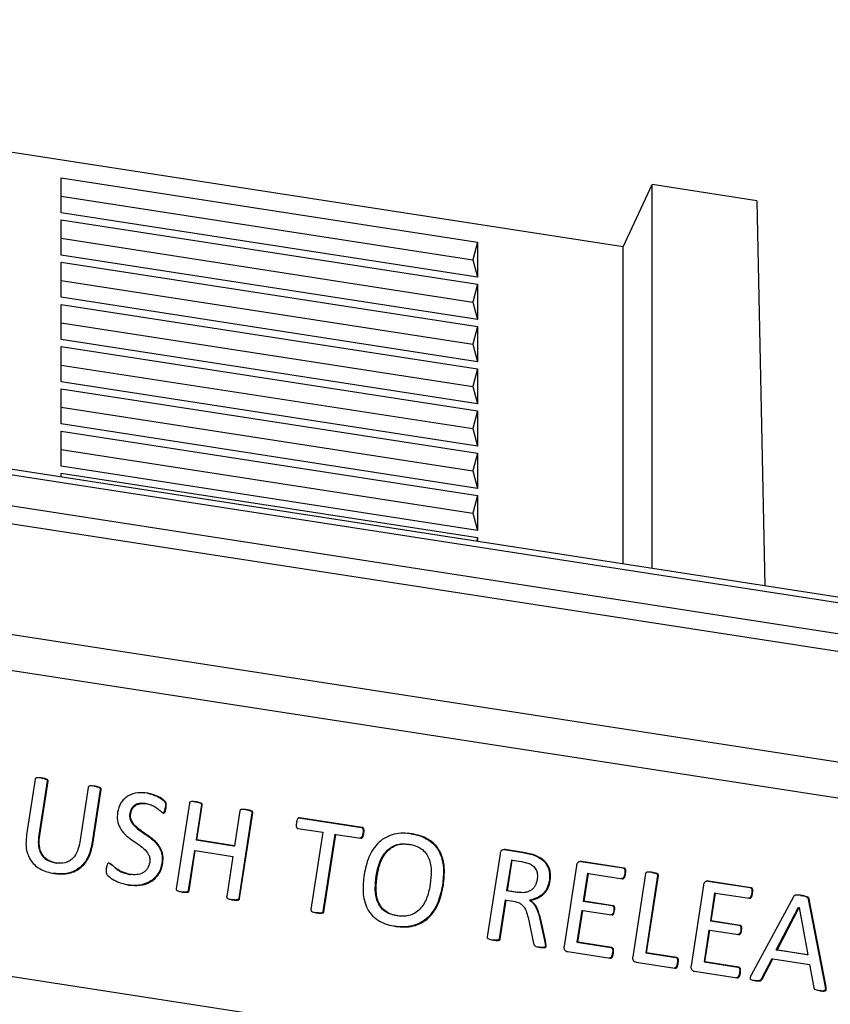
# Model space of a CAD drawing. Header units: millimetres. Extents: x 226 to 954, y 75 to 822.
# Tile 10 of 127: x 327 to 346, y 205 to 228. Entities that reach past the tile are written whole.
import ezdxf

# ---------------------------------------------------------------- set-up
doc = ezdxf.new("R2010")
doc.units = ezdxf.units.MM

msp = doc.modelspace()

# ---------------------------------------------------------------- linework, layer by layer
at = {"color": 179, "linetype": 'Continuous', "lineweight": 25}
for p, q in [((341.481, 222.532), (325.733, 224.968)), ((328.441, 224.14), (338.1, 222.646)), ((328.441, 223.324), (328.441, 224.14)), ((341.481, 222.532), (342.154, 223.981)), ((342.154, 215.07), (342.154, 223.981)), ((344.584, 223.605), (342.154, 223.981)), ((328.441, 223.713), (337.993, 222.235)), ((344.584, 223.605), (344.768, 214.665)), ((338.1, 221.83), (328.441, 223.324)), ((328.441, 223.161), (338.1, 221.666)), ((328.441, 222.344), (328.441, 223.161)), ((328.441, 222.733), (337.993, 221.255)), ((338.1, 222.646), (337.993, 222.235)), ((338.1, 222.646), (338.1, 221.83)), ((338.1, 220.85), (328.441, 222.344)), ((341.481, 215.174), (341.481, 222.532)), ((328.441, 222.181), (338.1, 220.687)), ((328.441, 221.364), (328.441, 222.181)), ((337.993, 222.235), (338.1, 221.83)), ((328.441, 221.753), (337.993, 220.275)), ((338.1, 221.666), (337.993, 221.255)), ((338.1, 221.666), (338.1, 220.85)), ((338.1, 219.87), (328.441, 221.364)), ((328.441, 221.201), (338.1, 219.707)), ((328.441, 220.384), (328.441, 221.201)), ((337.993, 221.255), (338.1, 220.85)), ((328.441, 220.773), (337.993, 219.296)), ((338.1, 220.687), (337.993, 220.275)), ((338.1, 220.687), (338.1, 219.87)), ((338.1, 218.89), (328.441, 220.384)), ((328.441, 220.221), (338.1, 218.727)), ((328.441, 219.404), (328.441, 220.221)), ((337.993, 220.275), (338.1, 219.87)), ((328.441, 219.793), (337.993, 218.316)), ((338.1, 219.707), (337.993, 219.296)), ((338.1, 219.707), (338.1, 218.89)), ((338.1, 217.91), (328.441, 219.404)), ((328.441, 219.241), (338.1, 217.747)), ((328.441, 218.425), (328.441, 219.241)), ((337.993, 219.296), (338.1, 218.89)), ((328.441, 218.813), (337.993, 217.336)), ((338.1, 218.727), (337.993, 218.316)), ((338.1, 218.727), (338.1, 217.91)), ((338.1, 216.93), (328.441, 218.425)), ((328.441, 218.261), (338.1, 216.767)), ((328.441, 217.445), (328.441, 218.261)), ((337.993, 218.316), (338.1, 217.91)), ((328.441, 217.834), (337.993, 216.356)), ((351.293, 213.656), (325.02, 217.72)), ((351.325, 213.523), (325.051, 217.587)), ((338.1, 217.747), (337.993, 217.336)), ((338.1, 217.747), (338.1, 216.93)), ((338.1, 215.951), (328.441, 217.445)), ((337.993, 217.336), (338.1, 216.93)), ((328.441, 217.281), (338.1, 215.787)), ((328.441, 217.191), (328.441, 217.281)), ((325.531, 216.797), (350.838, 212.883)), ((338.1, 216.767), (337.993, 216.356)), ((338.1, 216.767), (338.1, 215.951)), ((350.76, 212.475), (325.453, 216.39)), ((337.993, 216.356), (338.1, 215.951)), ((338.1, 215.787), (338.077, 215.7)), ((338.1, 215.787), (338.1, 215.697)), ((350.461, 209.954), (325.873, 213.757)), ((325.876, 212.929), (350.448, 209.128)), ((327.838, 210.18), (327.639, 208.887)), ((328.118, 210.136), (327.925, 208.884)), ((327.946, 208.881), (328.139, 210.133)), ((328.118, 210.136), (328.139, 210.133)), ((329.071, 209.989), (328.876, 208.723)), ((329.35, 209.945), (329.154, 208.674)), ((329.175, 208.671), (329.371, 209.942)), ((329.371, 209.942), (329.35, 209.945)), ((330.398, 209.616), (330.419, 209.613)), ((331.416, 209.626), (331.109, 207.637)), ((331.696, 209.584), (331.571, 208.773)), ((331.592, 208.77), (331.717, 209.581)), ((331.696, 209.584), (331.717, 209.581)), ((330.045, 209.388), (330.034, 209.389)), ((330.055, 209.386), (330.045, 209.388)), ((330.854, 209.516), (330.875, 209.513)), ((332.589, 209.446), (332.464, 208.635)), ((332.868, 209.401), (332.562, 207.412)), ((332.583, 207.409), (332.889, 209.398)), ((332.889, 209.398), (332.868, 209.401)), ((333.953, 209.286), (335.407, 209.061)), ((333.953, 209.286), (333.974, 209.283)), ((335.428, 209.058), (333.974, 209.283)), ((327.925, 208.884), (327.946, 208.881)), ((333.935, 209.037), (334.513, 208.948)), ((334.513, 208.948), (334.236, 207.153)), ((334.793, 208.904), (334.516, 207.109)), ((334.537, 207.106), (334.814, 208.901)), ((334.793, 208.904), (334.814, 208.901)), ((334.814, 208.901), (335.391, 208.812)), ((335.428, 209.058), (335.407, 209.061)), ((335.443, 208.928), (335.464, 208.925)), ((329.154, 208.674), (329.175, 208.671)), ((331.571, 208.773), (332.443, 208.638)), ((331.571, 208.773), (331.592, 208.77)), ((332.464, 208.635), (331.592, 208.77)), ((332.443, 208.638), (332.464, 208.635)), ((336.501, 208.672), (336.522, 208.669)), ((331.533, 208.527), (331.389, 207.594)), ((331.41, 207.591), (331.554, 208.524)), ((331.533, 208.527), (331.554, 208.524)), ((331.554, 208.524), (332.426, 208.389)), ((338.623, 208.449), (338.325, 206.521)), ((338.72, 208.549), (339.151, 208.482)), ((338.72, 208.549), (338.74, 208.546)), ((339.172, 208.479), (338.74, 208.546)), ((339.151, 208.482), (339.368, 208.436)), ((339.151, 208.482), (339.172, 208.479)), ((339.389, 208.433), (339.172, 208.479)), ((339.368, 208.436), (339.389, 208.433)), ((328.303, 208.239), (328.324, 208.236)), ((330.78, 208.236), (330.801, 208.233)), ((332.426, 208.389), (332.282, 207.456)), ((338.886, 208.303), (338.777, 207.595)), ((338.798, 207.592), (338.907, 208.3)), ((338.907, 208.3), (338.886, 208.303)), ((338.907, 208.3), (339.119, 208.267)), ((339.119, 208.267), (339.319, 208.214)), ((340.396, 208.174), (340.109, 206.308)), ((340.496, 208.274), (341.481, 208.122)), ((340.496, 208.274), (340.517, 208.271)), ((341.502, 208.119), (340.517, 208.271)), ((330.028, 207.972), (330.049, 207.969)), ((335.753, 207.943), (335.774, 207.94)), ((340.656, 207.997), (340.556, 207.351)), ((340.577, 207.348), (340.677, 207.994)), ((340.656, 207.997), (340.677, 207.994)), ((340.677, 207.994), (341.465, 207.872)), ((341.481, 208.122), (341.502, 208.119)), ((341.516, 207.988), (341.537, 207.985)), ((341.999, 207.989), (341.702, 206.061)), ((342.279, 207.946), (342.003, 206.151)), ((342.023, 206.148), (342.3, 207.943)), ((342.279, 207.946), (342.3, 207.943)), ((337.289, 207.724), (337.31, 207.721)), ((339.768, 207.832), (339.789, 207.829)), ((343.343, 207.718), (343.055, 205.852)), ((343.442, 207.818), (344.428, 207.666)), ((343.442, 207.818), (343.463, 207.815)), ((344.448, 207.663), (343.463, 207.815)), ((331.389, 207.594), (331.41, 207.591)), ((338.777, 207.595), (339.023, 207.557)), ((338.798, 207.592), (338.777, 207.595)), ((339.044, 207.554), (338.798, 207.592)), ((339.044, 207.554), (339.023, 207.557)), ((343.602, 207.542), (343.503, 206.896)), ((343.524, 206.893), (343.623, 207.539)), ((343.602, 207.542), (343.623, 207.539)), ((343.623, 207.539), (344.412, 207.417)), ((344.428, 207.666), (344.448, 207.663)), ((344.463, 207.532), (344.484, 207.529)), ((332.562, 207.412), (332.583, 207.409)), ((338.744, 207.38), (338.605, 206.478)), ((338.626, 206.475), (338.765, 207.377)), ((338.744, 207.38), (338.765, 207.377)), ((338.765, 207.377), (338.94, 207.35)), ((339.309, 207.373), (339.33, 207.37)), ((340.556, 207.351), (341.225, 207.248)), ((340.556, 207.351), (340.577, 207.348)), ((341.246, 207.245), (340.577, 207.348)), ((345.433, 207.454), (344.448, 205.633)), ((345.774, 207.399), (346.166, 205.365)), ((345.795, 207.396), (345.774, 207.399)), ((346.187, 205.362), (345.795, 207.396)), ((334.516, 207.109), (334.537, 207.106)), ((340.523, 207.136), (340.409, 206.398)), ((340.43, 206.395), (340.544, 207.133)), ((340.523, 207.136), (340.544, 207.133)), ((340.544, 207.133), (341.213, 207.03)), ((341.225, 207.248), (341.246, 207.245)), ((341.26, 207.128), (341.281, 207.125)), ((345.029, 206.218), (345.544, 207.21)), ((345.05, 206.216), (345.565, 207.207)), ((345.546, 207.21), (345.567, 207.207)), ((345.567, 207.207), (345.764, 206.105)), ((336.255, 207.009), (336.234, 207.012)), ((339.293, 206.898), (339.404, 206.37)), ((339.547, 206.929), (339.659, 206.437)), ((339.547, 206.929), (339.568, 206.926)), ((339.68, 206.434), (339.568, 206.926)), ((343.503, 206.896), (344.172, 206.792)), ((343.503, 206.896), (343.524, 206.893)), ((344.192, 206.789), (343.524, 206.893)), ((343.469, 206.68), (343.356, 205.942)), ((343.376, 205.939), (343.49, 206.677)), ((343.469, 206.68), (343.49, 206.677)), ((343.49, 206.677), (344.159, 206.574)), ((344.172, 206.792), (344.192, 206.789)), ((344.207, 206.672), (344.228, 206.669)), ((338.605, 206.478), (338.626, 206.475)), ((339.659, 206.437), (339.676, 206.312)), ((339.68, 206.434), (339.659, 206.437)), ((339.697, 206.309), (339.68, 206.434)), ((340.409, 206.398), (341.197, 206.276)), ((340.409, 206.398), (340.43, 206.395)), ((341.218, 206.273), (340.43, 206.395)), ((339.676, 206.312), (339.697, 206.309)), ((340.193, 206.179), (341.178, 206.027)), ((341.218, 206.273), (341.197, 206.276)), ((341.232, 206.143), (341.253, 206.14)), ((342.003, 206.151), (342.702, 206.043)), ((342.003, 206.151), (342.023, 206.148)), ((342.723, 206.04), (342.023, 206.148)), ((345.743, 206.108), (345.029, 206.218)), ((345.029, 206.218), (345.05, 206.216)), ((345.764, 206.105), (345.05, 206.216)), ((324.726, 206.004), (349.459, 202.178)), ((341.785, 205.933), (342.682, 205.794)), ((342.723, 206.04), (342.702, 206.043)), ((342.735, 205.913), (342.756, 205.91)), ((343.356, 205.942), (344.144, 205.82)), ((343.356, 205.942), (343.376, 205.939)), ((344.165, 205.817), (343.376, 205.939)), ((344.928, 206.014), (344.683, 205.542)), ((344.704, 205.539), (344.949, 206.011)), ((344.928, 206.014), (344.949, 206.011)), ((344.949, 206.011), (345.802, 205.879)), ((345.764, 206.105), (345.743, 206.108)), ((343.139, 205.724), (344.125, 205.571)), ((344.165, 205.817), (344.144, 205.82)), ((344.178, 205.688), (344.199, 205.685)), ((345.802, 205.879), (345.9, 205.347)), ((344.683, 205.542), (344.704, 205.539)), ((346.166, 205.365), (346.187, 205.362))]:
    msp.add_line(p, q, dxfattribs=at)
for points, knots in [([(368.635, 226.529), (368.627, 226.786), (368.603, 227.527), (368.428, 228.75), (368.121, 230.194), (367.686, 231.627), (367.131, 233.047), (366.456, 234.449), (365.663, 235.83), (364.754, 237.188), (363.73, 238.517), (362.596, 239.817), (361.352, 241.083), (360.002, 242.312), (358.55, 243.501), (356.999, 244.648), (355.352, 245.75), (353.614, 246.804), (351.788, 247.807), (349.88, 248.758), (347.893, 249.654), (345.832, 250.492), (343.703, 251.271), (341.511, 251.989), (339.26, 252.644), (336.956, 253.235), (334.605, 253.76), (332.212, 254.218), (329.783, 254.607), (327.324, 254.928), (324.841, 255.178), (322.34, 255.357), (319.826, 255.471), (318.146, 255.486), (317.306, 255.493)], [0, 0, 0, 0, 0.016767, 0.048484, 0.080201, 0.111918, 0.143635, 0.175353, 0.20707, 0.238787, 0.270504, 0.302221, 0.333939, 0.365656, 0.397373, 0.42909, 0.460807, 0.492525, 0.524242, 0.555959, 0.587676, 0.619394, 0.651111, 0.682828, 0.714545, 0.746262, 0.77798, 0.809697, 0.841414, 0.873131, 0.904848, 0.936566, 0.968283, 1, 1, 1, 1]), ([(327.997, 210.208), (327.968, 210.211), (327.925, 210.216), (327.877, 210.214), (327.856, 210.207), (327.847, 210.2), (327.841, 210.191), (327.839, 210.183), (327.838, 210.18)], [0, 0, 0, 0, 0.499786, 0.749656, 0.812307, 0.874852, 0.937429, 1, 1, 1, 1]), ([(327.976, 210.211), (328.005, 210.205), (328.047, 210.197), (328.092, 210.181), (328.109, 210.168), (328.116, 210.158), (328.118, 210.147), (328.118, 210.14), (328.118, 210.136)], [0, 0, 0, 0, 0.4998927, 0.7497677, 0.812214, 0.8748941, 0.9374175, 1, 1, 1, 1]), ([(328.139, 210.133), (328.139, 210.137), (328.139, 210.144), (328.137, 210.155), (328.13, 210.165), (328.113, 210.178), (328.068, 210.194), (328.026, 210.202), (327.997, 210.208)], [0, 0, 0, 0, 0.062582, 0.125102, 0.187777, 0.250241, 0.500113, 1, 1, 1, 1]), ([(329.23, 210.017), (329.201, 210.02), (329.158, 210.025), (329.109, 210.024), (329.089, 210.016), (329.079, 210.01), (329.073, 210), (329.072, 209.993), (329.071, 209.989)], [0, 0, 0, 0, 0.4998094, 0.74965, 0.8123019, 0.8748469, 0.9374248, 1, 1, 1, 1]), ([(329.209, 210.02), (329.237, 210.015), (329.279, 210.006), (329.324, 209.99), (329.341, 209.976), (329.348, 209.967), (329.351, 209.957), (329.351, 209.949), (329.35, 209.945)], [0, 0, 0, 0, 0.499843, 0.749662, 0.812095, 0.874927, 0.937334, 1, 1, 1, 1]), ([(329.371, 209.942), (329.372, 209.946), (329.372, 209.954), (329.369, 209.964), (329.362, 209.973), (329.345, 209.987), (329.3, 210.003), (329.258, 210.012), (329.23, 210.017)], [0, 0, 0, 0, 0.062658, 0.125066, 0.187898, 0.250351, 0.500169, 1, 1, 1, 1]), ([(330.451, 209.86), (330.373, 209.866), (330.219, 209.879), (330.027, 209.819), (329.901, 209.724), (329.8, 209.601), (329.77, 209.485), (329.751, 209.407)], [0, 0, 0, 0, 0.250393, 0.49999, 0.625297, 0.750623, 1, 1, 1, 1]), ([(330.43, 209.863), (330.527, 209.835), (330.674, 209.793), (330.814, 209.698), (330.86, 209.633), (330.863, 209.58), (330.858, 209.542), (330.854, 209.516)], [0, 0, 0, 0, 0.499484, 0.749588, 0.812113, 0.874603, 1, 1, 1, 1]), ([(330.875, 209.513), (330.879, 209.539), (330.884, 209.577), (330.88, 209.63), (330.835, 209.695), (330.695, 209.79), (330.548, 209.832), (330.451, 209.86)], [0, 0, 0, 0, 0.125403, 0.187892, 0.250416, 0.500519, 1, 1, 1, 1]), ([(330.398, 209.616), (330.358, 209.619), (330.279, 209.627), (330.18, 209.599), (330.114, 209.552), (330.061, 209.489), (330.045, 209.429), (330.034, 209.389)], [0, 0, 0, 0, 0.250168, 0.499932, 0.625226, 0.750596, 1, 1, 1, 1]), ([(330.055, 209.386), (330.066, 209.426), (330.082, 209.486), (330.135, 209.549), (330.201, 209.596), (330.3, 209.624), (330.379, 209.616), (330.419, 209.613)], [0, 0, 0, 0, 0.249407, 0.374773, 0.500073, 0.749829, 1, 1, 1, 1]), ([(330.419, 209.613), (330.457, 209.605), (330.531, 209.589), (330.633, 209.533), (330.709, 209.475), (330.76, 209.431), (330.788, 209.405), (330.806, 209.398), (330.815, 209.394)], [0, 0, 0, 0, 0.249882, 0.499914, 0.750078, 0.875231, 0.937779, 1, 1, 1, 1]), ([(331.574, 209.654), (331.545, 209.658), (331.502, 209.663), (331.454, 209.661), (331.434, 209.654), (331.425, 209.647), (331.419, 209.637), (331.417, 209.63), (331.416, 209.626)], [0, 0, 0, 0, 0.499827, 0.749622, 0.812297, 0.874845, 0.937427, 1, 1, 1, 1]), ([(331.553, 209.657), (331.582, 209.652), (331.624, 209.644), (331.669, 209.628), (331.687, 209.615), (331.693, 209.606), (331.697, 209.595), (331.696, 209.588), (331.696, 209.584)], [0, 0, 0, 0, 0.499867, 0.749915, 0.812237, 0.874955, 0.937442, 1, 1, 1, 1]), ([(331.717, 209.581), (331.717, 209.585), (331.717, 209.592), (331.714, 209.603), (331.708, 209.612), (331.69, 209.625), (331.645, 209.641), (331.603, 209.649), (331.574, 209.654)], [0, 0, 0, 0, 0.062584, 0.12507, 0.18777, 0.250111, 0.500154, 1, 1, 1, 1]), ([(329.751, 209.407), (329.745, 209.345), (329.734, 209.221), (329.801, 209.043), (329.916, 208.898), (330.107, 208.745), (330.317, 208.623), (330.464, 208.461), (330.505, 208.342), (330.499, 208.28), (330.496, 208.249)], [0, 0, 0, 0, 0.124856, 0.249647, 0.374645, 0.499901, 0.75045, 0.875073, 0.9375, 1, 1, 1, 1]), ([(330.034, 209.389), (330.032, 209.358), (330.026, 209.297), (330.066, 209.177), (330.212, 209.016), (330.42, 208.892), (330.612, 208.742), (330.729, 208.599), (330.796, 208.422), (330.785, 208.298), (330.78, 208.236)], [0, 0, 0, 0, 0.0624837, 0.1249179, 0.2495648, 0.5001321, 0.625437, 0.7504137, 0.8751562, 1, 1, 1, 1]), ([(330.801, 208.233), (330.806, 208.295), (330.817, 208.419), (330.749, 208.596), (330.632, 208.739), (330.441, 208.889), (330.233, 209.013), (330.087, 209.174), (330.047, 209.294), (330.052, 209.355), (330.055, 209.386)], [0, 0, 0, 0, 0.1248449, 0.2495864, 0.3745644, 0.4998681, 0.7504336, 0.875082, 0.9375163, 1, 1, 1, 1]), ([(330.854, 209.516), (330.85, 209.492), (330.843, 209.457), (330.83, 209.419), (330.819, 209.405), (330.811, 209.4), (330.803, 209.396), (330.797, 209.397), (330.794, 209.397)], [0, 0, 0, 0, 0.499874, 0.749704, 0.811949, 0.875139, 0.937169, 1, 1, 1, 1]), ([(330.815, 209.394), (330.818, 209.394), (330.824, 209.393), (330.832, 209.397), (330.84, 209.402), (330.851, 209.416), (330.864, 209.454), (330.871, 209.489), (330.875, 209.513)], [0, 0, 0, 0, 0.062853, 0.124868, 0.18807, 0.250316, 0.500151, 1, 1, 1, 1]), ([(332.748, 209.473), (332.719, 209.476), (332.676, 209.482), (332.628, 209.48), (332.607, 209.473), (332.598, 209.467), (332.592, 209.457), (332.59, 209.45), (332.589, 209.446)], [0, 0, 0, 0, 0.4998056, 0.7497284, 0.8122775, 0.8748991, 0.9374368, 1, 1, 1, 1]), ([(332.727, 209.476), (332.755, 209.47), (332.798, 209.462), (332.842, 209.446), (332.86, 209.433), (332.866, 209.423), (332.869, 209.412), (332.869, 209.405), (332.868, 209.401)], [0, 0, 0, 0, 0.49981, 0.749665, 0.812266, 0.874856, 0.937438, 1, 1, 1, 1]), ([(332.889, 209.398), (332.889, 209.402), (332.89, 209.409), (332.887, 209.42), (332.881, 209.43), (332.863, 209.443), (332.818, 209.459), (332.776, 209.467), (332.748, 209.473)], [0, 0, 0, 0, 0.06257, 0.125151, 0.187744, 0.250333, 0.500182, 1, 1, 1, 1]), ([(333.9, 209.167), (333.897, 209.142), (333.894, 209.111), (333.898, 209.074), (333.904, 209.059), (333.911, 209.049), (333.921, 209.041), (333.93, 209.039), (333.935, 209.037)], [0, 0, 0, 0, 0.4994574, 0.6247195, 0.7497054, 0.8124385, 0.875136, 1, 1, 1, 1]), ([(333.974, 209.283), (333.968, 209.284), (333.959, 209.284), (333.947, 209.279), (333.936, 209.272), (333.928, 209.258), (333.91, 209.224), (333.905, 209.192), (333.9, 209.167)], [0, 0, 0, 0, 0.124416, 0.18744, 0.250059, 0.375207, 0.500278, 1, 1, 1, 1]), ([(327.639, 208.887), (327.629, 208.782), (327.615, 208.625), (327.668, 208.421), (327.74, 208.282), (327.847, 208.168), (328.018, 208.051), (328.169, 208.016), (328.269, 207.992)], [0, 0, 0, 0, 0.249782, 0.374973, 0.500072, 0.625164, 0.750313, 1, 1, 1, 1]), ([(327.925, 208.884), (327.917, 208.813), (327.905, 208.706), (327.927, 208.564), (327.963, 208.463), (328.023, 208.375), (328.132, 208.282), (328.235, 208.256), (328.303, 208.239)], [0, 0, 0, 0, 0.250241, 0.375508, 0.500695, 0.625799, 0.750873, 1, 1, 1, 1]), ([(328.324, 208.236), (328.256, 208.253), (328.153, 208.279), (328.044, 208.372), (327.984, 208.46), (327.948, 208.561), (327.926, 208.703), (327.938, 208.81), (327.946, 208.881)], [0, 0, 0, 0, 0.24913, 0.374203, 0.499306, 0.62449, 0.74976, 1, 1, 1, 1]), ([(335.443, 208.928), (335.438, 208.903), (335.433, 208.872), (335.417, 208.839), (335.407, 208.827), (335.397, 208.819), (335.385, 208.815), (335.376, 208.815), (335.37, 208.815)], [0, 0, 0, 0, 0.499614, 0.624841, 0.749825, 0.812523, 0.875149, 1, 1, 1, 1]), ([(335.391, 208.812), (335.397, 208.812), (335.406, 208.812), (335.418, 208.816), (335.428, 208.824), (335.438, 208.836), (335.454, 208.869), (335.459, 208.9), (335.464, 208.925)], [0, 0, 0, 0, 0.12485, 0.187456, 0.250189, 0.375171, 0.500397, 1, 1, 1, 1]), ([(335.407, 209.061), (335.41, 209.061), (335.416, 209.06), (335.425, 209.055), (335.432, 209.049), (335.44, 209.039), (335.445, 209.023), (335.452, 208.986), (335.447, 208.953), (335.443, 208.928)], [0, 0, 0, 0, 0.062841, 0.124955, 0.187949, 0.250493, 0.375542, 0.500448, 1, 1, 1, 1]), ([(335.464, 208.925), (335.468, 208.95), (335.473, 208.983), (335.466, 209.02), (335.461, 209.036), (335.453, 209.046), (335.446, 209.052), (335.437, 209.057), (335.431, 209.058), (335.428, 209.058)], [0, 0, 0, 0, 0.499564, 0.624471, 0.749504, 0.812049, 0.875044, 0.93718, 1, 1, 1, 1]), ([(336.577, 208.912), (336.509, 208.92), (336.374, 208.935), (336.169, 208.911), (335.975, 208.84), (335.805, 208.719), (335.673, 208.558), (335.542, 208.311), (335.499, 208.106), (335.47, 207.969)], [0, 0, 0, 0, 0.1251313, 0.2501724, 0.3751544, 0.5000951, 0.6250984, 0.7501827, 1, 1, 1, 1]), ([(336.556, 208.915), (336.62, 208.903), (336.75, 208.878), (336.932, 208.798), (337.092, 208.678), (337.211, 208.515), (337.284, 208.326), (337.325, 208.059), (337.303, 207.858), (337.289, 207.724)], [0, 0, 0, 0, 0.125144, 0.250199, 0.375135, 0.500004, 0.624961, 0.750069, 1, 1, 1, 1]), ([(337.31, 207.721), (337.324, 207.855), (337.346, 208.056), (337.305, 208.323), (337.232, 208.512), (337.113, 208.675), (336.953, 208.795), (336.771, 208.875), (336.641, 208.9), (336.577, 208.912)], [0, 0, 0, 0, 0.249931, 0.37504, 0.499997, 0.624864, 0.749799, 0.874856, 1, 1, 1, 1]), ([(329.154, 208.674), (329.131, 208.568), (329.095, 208.408), (328.976, 208.226), (328.86, 208.111), (328.72, 208.032), (328.514, 207.972), (328.354, 207.986), (328.248, 207.995)], [0, 0, 0, 0, 0.24967, 0.374852, 0.499952, 0.625043, 0.750215, 1, 1, 1, 1]), ([(328.269, 207.992), (328.375, 207.983), (328.535, 207.969), (328.741, 208.029), (328.881, 208.108), (328.996, 208.223), (329.116, 208.405), (329.152, 208.565), (329.175, 208.671)], [0, 0, 0, 0, 0.2497849, 0.3749569, 0.5000458, 0.6251482, 0.7503298, 1, 1, 1, 1]), ([(328.876, 208.723), (328.862, 208.654), (328.834, 208.516), (328.739, 208.361), (328.628, 208.276), (328.498, 208.223), (328.394, 208.231), (328.324, 208.236)], [0, 0, 0, 0, 0.250481, 0.499961, 0.625202, 0.750442, 1, 1, 1, 1]), ([(335.753, 207.943), (335.772, 208.041), (335.811, 208.236), (335.93, 208.461), (336.077, 208.594), (336.209, 208.661), (336.355, 208.688), (336.452, 208.677), (336.501, 208.672)], [0, 0, 0, 0, 0.250347, 0.499606, 0.624666, 0.749733, 0.874777, 1, 1, 1, 1]), ([(335.774, 207.94), (335.793, 208.038), (335.832, 208.233), (335.95, 208.458), (336.098, 208.591), (336.23, 208.658), (336.376, 208.685), (336.473, 208.674), (336.522, 208.669)], [0, 0, 0, 0, 0.2503486, 0.4996086, 0.624667, 0.749737, 0.8747801, 1, 1, 1, 1]), ([(336.522, 208.669), (336.57, 208.659), (336.666, 208.641), (336.798, 208.574), (336.907, 208.472), (337.003, 208.296), (337.04, 208.044), (337.017, 207.846), (337.006, 207.747)], [0, 0, 0, 0, 0.125237, 0.2503, 0.375304, 0.500297, 0.749616, 1, 1, 1, 1]), ([(338.74, 208.546), (338.726, 208.546), (338.705, 208.547), (338.677, 208.537), (338.659, 208.526), (338.644, 208.511), (338.63, 208.485), (338.625, 208.463), (338.623, 208.449)], [0, 0, 0, 0, 0.249485, 0.375017, 0.500733, 0.625219, 0.750539, 1, 1, 1, 1]), ([(339.368, 208.436), (339.429, 208.411), (339.552, 208.362), (339.677, 208.247), (339.742, 208.13), (339.781, 208.001), (339.773, 207.899), (339.768, 207.832)], [0, 0, 0, 0, 0.250302, 0.499721, 0.62502, 0.750284, 1, 1, 1, 1]), ([(339.789, 207.829), (339.794, 207.896), (339.802, 207.998), (339.763, 208.127), (339.698, 208.244), (339.573, 208.359), (339.45, 208.408), (339.389, 208.433)], [0, 0, 0, 0, 0.249715, 0.374978, 0.500274, 0.749694, 1, 1, 1, 1]), ([(329.559, 208.234), (329.556, 208.234), (329.55, 208.235), (329.54, 208.233), (329.532, 208.228), (329.522, 208.22), (329.513, 208.206), (329.499, 208.169), (329.494, 208.137), (329.489, 208.112)], [0, 0, 0, 0, 0.062613, 0.125137, 0.18777, 0.250454, 0.375167, 0.500498, 1, 1, 1, 1]), ([(329.538, 208.237), (329.549, 208.232), (329.634, 208.191), (329.76, 208.037), (329.935, 207.994), (330.028, 207.972)], [0, 0, 0, 0, 0.062361, 0.501069, 1, 1, 1, 1]), ([(330.049, 207.969), (329.958, 207.994), (329.821, 208.032), (329.687, 208.131), (329.625, 208.186), (329.592, 208.22), (329.57, 208.229), (329.559, 208.234)], [0, 0, 0, 0, 0.498594, 0.749461, 0.874957, 0.937681, 1, 1, 1, 1]), ([(330.78, 208.236), (330.771, 208.192), (330.754, 208.104), (330.693, 207.983), (330.607, 207.879), (330.465, 207.772), (330.249, 207.704), (330.074, 207.719), (329.987, 207.726)], [0, 0, 0, 0, 0.125249, 0.250432, 0.375589, 0.500751, 0.749996, 1, 1, 1, 1]), ([(330.008, 207.723), (330.095, 207.716), (330.27, 207.701), (330.486, 207.769), (330.628, 207.876), (330.714, 207.98), (330.775, 208.101), (330.792, 208.189), (330.801, 208.233)], [0, 0, 0, 0, 0.250005, 0.499247, 0.624409, 0.749569, 0.874752, 1, 1, 1, 1]), ([(330.496, 208.249), (330.483, 208.2), (330.464, 208.126), (330.398, 208.049), (330.318, 207.992), (330.196, 207.956), (330.098, 207.965), (330.049, 207.969)], [0, 0, 0, 0, 0.249318, 0.374586, 0.499867, 0.749593, 1, 1, 1, 1]), ([(339.319, 208.214), (339.35, 208.196), (339.397, 208.169), (339.444, 208.113), (339.477, 208.049), (339.496, 207.958), (339.488, 207.886), (339.484, 207.85)], [0, 0, 0, 0, 0.249765, 0.374972, 0.500152, 0.749853, 1, 1, 1, 1]), ([(340.517, 208.271), (340.502, 208.272), (340.48, 208.273), (340.453, 208.263), (340.434, 208.252), (340.418, 208.236), (340.404, 208.21), (340.399, 208.189), (340.396, 208.174)], [0, 0, 0, 0, 0.2495154, 0.3749248, 0.5009821, 0.625145, 0.7508358, 1, 1, 1, 1]), ([(329.489, 208.112), (329.485, 208.081), (329.479, 208.036), (329.496, 207.976), (329.558, 207.909), (329.718, 207.797), (329.892, 207.753), (330.008, 207.723)], [0, 0, 0, 0, 0.125205, 0.187734, 0.250261, 0.500523, 1, 1, 1, 1]), ([(335.47, 207.969), (335.455, 207.834), (335.432, 207.63), (335.472, 207.361), (335.541, 207.169), (335.662, 207.004), (335.823, 206.882), (336.008, 206.803), (336.138, 206.778), (336.203, 206.765)], [0, 0, 0, 0, 0.24998, 0.375058, 0.500025, 0.6249, 0.749843, 0.874876, 1, 1, 1, 1]), ([(336.234, 207.012), (336.185, 207.021), (336.089, 207.04), (335.954, 207.106), (335.845, 207.21), (335.749, 207.388), (335.717, 207.644), (335.741, 207.843), (335.753, 207.943)], [0, 0, 0, 0, 0.125221, 0.250273, 0.375242, 0.500189, 0.749581, 1, 1, 1, 1]), ([(336.255, 207.009), (336.206, 207.018), (336.11, 207.037), (335.975, 207.103), (335.866, 207.207), (335.77, 207.385), (335.738, 207.641), (335.762, 207.84), (335.774, 207.94)], [0, 0, 0, 0, 0.125224, 0.250276, 0.375239, 0.500186, 0.749583, 1, 1, 1, 1]), ([(341.516, 207.988), (341.511, 207.964), (341.505, 207.933), (341.49, 207.9), (341.481, 207.887), (341.471, 207.88), (341.46, 207.875), (341.451, 207.875), (341.444, 207.875)], [0, 0, 0, 0, 0.499576, 0.624724, 0.749716, 0.812496, 0.875219, 1, 1, 1, 1]), ([(341.465, 207.872), (341.471, 207.872), (341.481, 207.872), (341.492, 207.877), (341.502, 207.884), (341.511, 207.897), (341.526, 207.93), (341.532, 207.961), (341.537, 207.985)], [0, 0, 0, 0, 0.124762, 0.187487, 0.250217, 0.375249, 0.500419, 1, 1, 1, 1]), ([(341.481, 208.122), (341.487, 208.12), (341.496, 208.117), (341.506, 208.109), (341.514, 208.099), (341.517, 208.083), (341.524, 208.045), (341.52, 208.013), (341.516, 207.988)], [0, 0, 0, 0, 0.124339, 0.18753, 0.250059, 0.375243, 0.500128, 1, 1, 1, 1]), ([(341.537, 207.985), (341.54, 208.01), (341.545, 208.042), (341.538, 208.08), (341.535, 208.096), (341.526, 208.106), (341.517, 208.114), (341.508, 208.117), (341.502, 208.119)], [0, 0, 0, 0, 0.499888, 0.624728, 0.749944, 0.812475, 0.875697, 1, 1, 1, 1]), ([(342.158, 208.017), (342.129, 208.021), (342.086, 208.025), (342.038, 208.024), (342.017, 208.016), (342.008, 208.01), (342.002, 208), (342, 207.993), (341.999, 207.989)], [0, 0, 0, 0, 0.499815, 0.74964, 0.812288, 0.874867, 0.93745, 1, 1, 1, 1]), ([(342.137, 208.02), (342.165, 208.015), (342.208, 208.006), (342.253, 207.99), (342.271, 207.977), (342.277, 207.968), (342.28, 207.957), (342.279, 207.949), (342.279, 207.946)], [0, 0, 0, 0, 0.499812, 0.749811, 0.812207, 0.874906, 0.937422, 1, 1, 1, 1]), ([(342.3, 207.943), (342.3, 207.946), (342.301, 207.954), (342.298, 207.965), (342.292, 207.974), (342.274, 207.987), (342.229, 208.003), (342.186, 208.012), (342.158, 208.017)], [0, 0, 0, 0, 0.062569, 0.125082, 0.187776, 0.250172, 0.50017, 1, 1, 1, 1]), ([(337.289, 207.724), (337.26, 207.586), (337.218, 207.38), (337.088, 207.131), (336.956, 206.967), (336.787, 206.843), (336.592, 206.77), (336.387, 206.745), (336.25, 206.76), (336.182, 206.768)], [0, 0, 0, 0, 0.249849, 0.37494, 0.499964, 0.624873, 0.749842, 0.874876, 1, 1, 1, 1]), ([(336.203, 206.765), (336.271, 206.757), (336.407, 206.742), (336.613, 206.767), (336.808, 206.84), (336.977, 206.964), (337.109, 207.128), (337.239, 207.377), (337.281, 207.583), (337.31, 207.721)], [0, 0, 0, 0, 0.125124, 0.250159, 0.375129, 0.500039, 0.625063, 0.750153, 1, 1, 1, 1]), ([(337.006, 207.747), (336.987, 207.648), (336.948, 207.451), (336.83, 207.223), (336.683, 207.087), (336.549, 207.019), (336.402, 206.993), (336.304, 207.004), (336.255, 207.009)], [0, 0, 0, 0, 0.2503426, 0.4996693, 0.6246978, 0.7497431, 0.8747819, 1, 1, 1, 1]), ([(339.484, 207.85), (339.473, 207.8), (339.455, 207.725), (339.394, 207.643), (339.335, 207.595), (339.266, 207.564), (339.168, 207.541), (339.094, 207.549), (339.044, 207.554)], [0, 0, 0, 0, 0.249636, 0.374674, 0.499692, 0.624825, 0.750008, 1, 1, 1, 1]), ([(339.768, 207.832), (339.756, 207.774), (339.73, 207.659), (339.625, 207.513), (339.477, 207.416), (339.365, 207.387), (339.309, 207.373)], [0, 0, 0, 0, 0.25004, 0.499471, 0.749458, 1, 1, 1, 1]), ([(339.33, 207.37), (339.386, 207.384), (339.498, 207.413), (339.646, 207.51), (339.751, 207.656), (339.776, 207.771), (339.789, 207.829)], [0, 0, 0, 0, 0.25054, 0.500523, 0.749956, 1, 1, 1, 1]), ([(343.463, 207.815), (343.449, 207.816), (343.427, 207.817), (343.399, 207.807), (343.38, 207.797), (343.365, 207.78), (343.35, 207.755), (343.346, 207.733), (343.343, 207.718)], [0, 0, 0, 0, 0.249515, 0.374924, 0.500981, 0.625174, 0.750836, 1, 1, 1, 1]), ([(331.109, 207.637), (331.109, 207.633), (331.109, 207.626), (331.111, 207.615), (331.118, 207.606), (331.135, 207.592), (331.181, 207.577), (331.223, 207.568), (331.252, 207.562)], [0, 0, 0, 0, 0.062593, 0.12521, 0.18768, 0.250529, 0.500255, 1, 1, 1, 1]), ([(331.389, 207.594), (331.388, 207.59), (331.386, 207.583), (331.38, 207.574), (331.372, 207.567), (331.351, 207.559), (331.303, 207.557), (331.26, 207.562), (331.231, 207.565)], [0, 0, 0, 0, 0.062571, 0.125107, 0.187717, 0.250274, 0.50024, 1, 1, 1, 1]), ([(331.252, 207.562), (331.28, 207.559), (331.324, 207.554), (331.372, 207.556), (331.392, 207.564), (331.401, 207.571), (331.407, 207.58), (331.409, 207.587), (331.41, 207.591)], [0, 0, 0, 0, 0.49976, 0.749725, 0.812274, 0.874877, 0.937429, 1, 1, 1, 1]), ([(344.463, 207.532), (344.458, 207.508), (344.452, 207.477), (344.436, 207.444), (344.427, 207.431), (344.417, 207.424), (344.406, 207.419), (344.397, 207.419), (344.391, 207.42)], [0, 0, 0, 0, 0.499574, 0.624722, 0.749753, 0.812496, 0.87522, 1, 1, 1, 1]), ([(344.412, 207.417), (344.418, 207.416), (344.427, 207.416), (344.438, 207.421), (344.448, 207.428), (344.457, 207.441), (344.473, 207.475), (344.479, 207.505), (344.484, 207.529)], [0, 0, 0, 0, 0.124761, 0.1875, 0.250219, 0.37525, 0.500418, 1, 1, 1, 1]), ([(344.428, 207.666), (344.434, 207.664), (344.443, 207.661), (344.452, 207.653), (344.46, 207.643), (344.464, 207.627), (344.47, 207.59), (344.466, 207.558), (344.463, 207.532)], [0, 0, 0, 0, 0.124304, 0.187526, 0.250037, 0.375236, 0.50011, 1, 1, 1, 1]), ([(344.484, 207.529), (344.487, 207.555), (344.491, 207.587), (344.485, 207.624), (344.481, 207.64), (344.473, 207.65), (344.464, 207.658), (344.454, 207.661), (344.448, 207.663)], [0, 0, 0, 0, 0.499876, 0.62473, 0.749945, 0.812476, 0.875675, 1, 1, 1, 1]), ([(345.617, 207.482), (345.585, 207.487), (345.536, 207.495), (345.48, 207.493), (345.457, 207.482), (345.444, 207.472), (345.437, 207.461), (345.433, 207.454)], [0, 0, 0, 0, 0.500336, 0.749711, 0.812392, 0.874991, 1, 1, 1, 1]), ([(345.596, 207.485), (345.631, 207.48), (345.683, 207.472), (345.738, 207.453), (345.758, 207.435), (345.769, 207.42), (345.772, 207.407), (345.774, 207.399)], [0, 0, 0, 0, 0.500458, 0.749748, 0.812454, 0.875039, 1, 1, 1, 1]), ([(345.795, 207.396), (345.793, 207.404), (345.79, 207.417), (345.779, 207.432), (345.759, 207.45), (345.704, 207.469), (345.652, 207.477), (345.617, 207.482)], [0, 0, 0, 0, 0.124963, 0.187548, 0.25026, 0.499569, 1, 1, 1, 1]), ([(332.282, 207.456), (332.282, 207.453), (332.281, 207.445), (332.284, 207.434), (332.291, 207.425), (332.308, 207.411), (332.354, 207.394), (332.397, 207.386), (332.425, 207.381)], [0, 0, 0, 0, 0.062568, 0.125182, 0.187682, 0.250465, 0.50027, 1, 1, 1, 1]), ([(332.562, 207.412), (332.561, 207.409), (332.559, 207.401), (332.553, 207.392), (332.544, 207.385), (332.524, 207.377), (332.476, 207.376), (332.433, 207.381), (332.404, 207.384)], [0, 0, 0, 0, 0.062582, 0.125194, 0.187683, 0.250484, 0.500285, 1, 1, 1, 1]), ([(332.425, 207.381), (332.454, 207.378), (332.497, 207.373), (332.545, 207.374), (332.565, 207.382), (332.574, 207.389), (332.58, 207.398), (332.582, 207.406), (332.583, 207.409)], [0, 0, 0, 0, 0.499704, 0.749508, 0.81231, 0.8748, 0.937414, 1, 1, 1, 1]), ([(338.94, 207.35), (338.99, 207.338), (339.065, 207.32), (339.146, 207.254), (339.21, 207.173), (339.257, 207.05), (339.281, 206.949), (339.293, 206.898)], [0, 0, 0, 0, 0.249153, 0.37429, 0.499418, 0.749395, 1, 1, 1, 1]), ([(339.309, 207.373), (339.342, 207.346), (339.409, 207.293), (339.495, 207.139), (339.526, 207.013), (339.547, 206.929)], [0, 0, 0, 0, 0.249582, 0.49965, 1, 1, 1, 1]), ([(339.568, 206.926), (339.547, 207.01), (339.515, 207.136), (339.43, 207.29), (339.363, 207.343), (339.33, 207.37)], [0, 0, 0, 0, 0.500356, 0.750424, 1, 1, 1, 1]), ([(334.236, 207.153), (334.236, 207.149), (334.236, 207.142), (334.238, 207.131), (334.245, 207.122), (334.262, 207.108), (334.308, 207.093), (334.35, 207.084), (334.379, 207.079)], [0, 0, 0, 0, 0.0625725, 0.1251922, 0.187688, 0.2505266, 0.500271, 1, 1, 1, 1]), ([(334.516, 207.109), (334.515, 207.106), (334.513, 207.099), (334.507, 207.089), (334.498, 207.082), (334.477, 207.075), (334.429, 207.074), (334.386, 207.079), (334.358, 207.082)], [0, 0, 0, 0, 0.062559, 0.125147, 0.187734, 0.25034, 0.500278, 1, 1, 1, 1]), ([(334.379, 207.079), (334.407, 207.076), (334.45, 207.071), (334.498, 207.072), (334.519, 207.079), (334.528, 207.086), (334.534, 207.096), (334.536, 207.103), (334.537, 207.106)], [0, 0, 0, 0, 0.499707, 0.749662, 0.812268, 0.874847, 0.937437, 1, 1, 1, 1]), ([(341.26, 207.128), (341.257, 207.106), (341.252, 207.078), (341.236, 207.049), (341.226, 207.039), (341.216, 207.034), (341.205, 207.032), (341.197, 207.032), (341.192, 207.033)], [0, 0, 0, 0, 0.499609, 0.624679, 0.749559, 0.812321, 0.875031, 1, 1, 1, 1]), ([(341.213, 207.03), (341.218, 207.029), (341.226, 207.029), (341.237, 207.031), (341.247, 207.036), (341.257, 207.046), (341.273, 207.075), (341.278, 207.103), (341.281, 207.125)], [0, 0, 0, 0, 0.124968, 0.187697, 0.250443, 0.375323, 0.500394, 1, 1, 1, 1]), ([(341.225, 207.248), (341.231, 207.246), (341.242, 207.243), (341.254, 207.23), (341.261, 207.215), (341.268, 207.18), (341.264, 207.151), (341.26, 207.128)], [0, 0, 0, 0, 0.124542, 0.249876, 0.37484, 0.499968, 1, 1, 1, 1]), ([(341.281, 207.125), (341.285, 207.148), (341.289, 207.177), (341.282, 207.212), (341.275, 207.227), (341.262, 207.24), (341.251, 207.243), (341.246, 207.245)], [0, 0, 0, 0, 0.500047, 0.62516, 0.750111, 0.875453, 1, 1, 1, 1]), ([(344.207, 206.672), (344.203, 206.65), (344.199, 206.622), (344.182, 206.594), (344.172, 206.584), (344.163, 206.579), (344.152, 206.576), (344.144, 206.576), (344.138, 206.577)], [0, 0, 0, 0, 0.499608, 0.624679, 0.74956, 0.812321, 0.875032, 1, 1, 1, 1]), ([(344.159, 206.574), (344.165, 206.573), (344.173, 206.573), (344.184, 206.576), (344.193, 206.581), (344.203, 206.591), (344.22, 206.619), (344.224, 206.647), (344.228, 206.669)], [0, 0, 0, 0, 0.124969, 0.187679, 0.250402, 0.375283, 0.50039, 1, 1, 1, 1]), ([(344.172, 206.792), (344.177, 206.791), (344.188, 206.787), (344.2, 206.775), (344.208, 206.759), (344.215, 206.725), (344.21, 206.696), (344.207, 206.672)], [0, 0, 0, 0, 0.124542, 0.249899, 0.374849, 0.49996, 1, 1, 1, 1]), ([(344.228, 206.669), (344.231, 206.693), (344.236, 206.722), (344.229, 206.756), (344.221, 206.772), (344.209, 206.784), (344.198, 206.788), (344.192, 206.789)], [0, 0, 0, 0, 0.500044, 0.625159, 0.750132, 0.875475, 1, 1, 1, 1]), ([(338.325, 206.521), (338.325, 206.517), (338.325, 206.51), (338.327, 206.499), (338.334, 206.49), (338.351, 206.476), (338.397, 206.46), (338.439, 206.452), (338.468, 206.446)], [0, 0, 0, 0, 0.0625844, 0.125205, 0.1876775, 0.2505093, 0.5002607, 1, 1, 1, 1]), ([(338.605, 206.478), (338.604, 206.475), (338.603, 206.467), (338.596, 206.458), (338.587, 206.451), (338.567, 206.443), (338.519, 206.44), (338.476, 206.446), (338.447, 206.449)], [0, 0, 0, 0, 0.062642, 0.125106, 0.187885, 0.250383, 0.500206, 1, 1, 1, 1]), ([(338.468, 206.446), (338.496, 206.443), (338.54, 206.438), (338.588, 206.44), (338.608, 206.448), (338.617, 206.455), (338.624, 206.464), (338.625, 206.472), (338.626, 206.475)], [0, 0, 0, 0, 0.499779, 0.749592, 0.81212, 0.874878, 0.937358, 1, 1, 1, 1]), ([(339.404, 206.37), (339.405, 206.363), (339.408, 206.348), (339.417, 206.326), (339.435, 206.31), (339.476, 206.291), (339.513, 206.285), (339.543, 206.28)], [0, 0, 0, 0, 0.1252216, 0.2499758, 0.3748872, 0.5000549, 1, 1, 1, 1]), ([(339.676, 206.312), (339.675, 206.309), (339.674, 206.301), (339.669, 206.291), (339.661, 206.284), (339.641, 206.274), (339.593, 206.274), (339.55, 206.279), (339.522, 206.283)], [0, 0, 0, 0, 0.062571, 0.125175, 0.187659, 0.250398, 0.499933, 1, 1, 1, 1]), ([(339.543, 206.28), (339.571, 206.276), (339.614, 206.271), (339.662, 206.271), (339.682, 206.281), (339.69, 206.288), (339.695, 206.298), (339.696, 206.306), (339.697, 206.309)], [0, 0, 0, 0, 0.500064, 0.749598, 0.812319, 0.874825, 0.937429, 1, 1, 1, 1]), ([(340.109, 206.308), (340.107, 206.293), (340.105, 206.272), (340.11, 206.243), (340.12, 206.223), (340.135, 206.207), (340.158, 206.189), (340.179, 206.183), (340.193, 206.179)], [0, 0, 0, 0, 0.249456, 0.374722, 0.499318, 0.62496, 0.750497, 1, 1, 1, 1]), ([(341.232, 206.143), (341.228, 206.118), (341.223, 206.087), (341.204, 206.054), (341.195, 206.042), (341.185, 206.034), (341.173, 206.029), (341.164, 206.03), (341.158, 206.03)], [0, 0, 0, 0, 0.4996181, 0.6246685, 0.7497593, 0.8124951, 0.8752184, 1, 1, 1, 1]), ([(341.178, 206.027), (341.185, 206.027), (341.194, 206.026), (341.206, 206.031), (341.216, 206.039), (341.225, 206.051), (341.244, 206.084), (341.249, 206.115), (341.253, 206.14)], [0, 0, 0, 0, 0.1247881, 0.1874977, 0.2502451, 0.3753334, 0.5003873, 1, 1, 1, 1]), ([(341.197, 206.276), (341.203, 206.274), (341.215, 206.27), (341.228, 206.255), (341.234, 206.237), (341.241, 206.2), (341.236, 206.169), (341.232, 206.143)], [0, 0, 0, 0, 0.124374, 0.249417, 0.374687, 0.499721, 1, 1, 1, 1]), ([(341.253, 206.14), (341.257, 206.166), (341.262, 206.197), (341.255, 206.234), (341.249, 206.252), (341.236, 206.267), (341.224, 206.271), (341.218, 206.273)], [0, 0, 0, 0, 0.500273, 0.625308, 0.750589, 0.875625, 1, 1, 1, 1]), ([(341.702, 206.061), (341.701, 206.047), (341.698, 206.025), (341.704, 205.996), (341.713, 205.976), (341.728, 205.96), (341.751, 205.943), (341.772, 205.937), (341.785, 205.933)], [0, 0, 0, 0, 0.249371, 0.374809, 0.49921, 0.625015, 0.750519, 1, 1, 1, 1]), ([(342.735, 205.913), (342.731, 205.888), (342.726, 205.856), (342.709, 205.822), (342.699, 205.809), (342.689, 205.801), (342.677, 205.796), (342.668, 205.797), (342.661, 205.797)], [0, 0, 0, 0, 0.499641, 0.624751, 0.749846, 0.81252, 0.875154, 1, 1, 1, 1]), ([(342.682, 205.794), (342.689, 205.794), (342.698, 205.794), (342.71, 205.798), (342.72, 205.806), (342.73, 205.819), (342.747, 205.853), (342.752, 205.885), (342.756, 205.91)], [0, 0, 0, 0, 0.124832, 0.187447, 0.250147, 0.375248, 0.500359, 1, 1, 1, 1]), ([(342.702, 206.043), (342.705, 206.042), (342.711, 206.041), (342.721, 206.035), (342.732, 206.023), (342.738, 206.006), (342.744, 205.969), (342.739, 205.938), (342.735, 205.913)], [0, 0, 0, 0, 0.062975, 0.124973, 0.250118, 0.375141, 0.500099, 1, 1, 1, 1]), ([(342.756, 205.91), (342.76, 205.935), (342.765, 205.966), (342.759, 206.003), (342.752, 206.02), (342.742, 206.032), (342.731, 206.038), (342.726, 206.039), (342.723, 206.04)], [0, 0, 0, 0, 0.499907, 0.62488, 0.749904, 0.87503, 0.937045, 1, 1, 1, 1]), ([(343.055, 205.852), (343.054, 205.838), (343.051, 205.816), (343.057, 205.787), (343.067, 205.767), (343.081, 205.751), (343.104, 205.733), (343.125, 205.727), (343.139, 205.724)], [0, 0, 0, 0, 0.24946, 0.374712, 0.499307, 0.624946, 0.7505, 1, 1, 1, 1]), ([(344.178, 205.688), (344.175, 205.662), (344.17, 205.631), (344.151, 205.598), (344.141, 205.586), (344.131, 205.578), (344.12, 205.574), (344.11, 205.574), (344.104, 205.574)], [0, 0, 0, 0, 0.49963, 0.624683, 0.749776, 0.812512, 0.875236, 1, 1, 1, 1]), ([(344.125, 205.571), (344.131, 205.571), (344.141, 205.571), (344.152, 205.575), (344.162, 205.583), (344.172, 205.595), (344.191, 205.628), (344.195, 205.659), (344.199, 205.685)], [0, 0, 0, 0, 0.124788, 0.187512, 0.250249, 0.375342, 0.500394, 1, 1, 1, 1]), ([(344.144, 205.82), (344.15, 205.818), (344.162, 205.814), (344.174, 205.799), (344.18, 205.782), (344.187, 205.744), (344.182, 205.713), (344.178, 205.688)], [0, 0, 0, 0, 0.124398, 0.249421, 0.374702, 0.499737, 1, 1, 1, 1]), ([(344.199, 205.685), (344.203, 205.71), (344.208, 205.741), (344.201, 205.779), (344.195, 205.796), (344.183, 205.811), (344.171, 205.815), (344.165, 205.817)], [0, 0, 0, 0, 0.5002666, 0.6252977, 0.7505573, 0.8756105, 1, 1, 1, 1]), ([(344.448, 205.633), (344.439, 205.616), (344.428, 205.596), (344.424, 205.569), (344.424, 205.557), (344.428, 205.548), (344.433, 205.541), (344.453, 205.526), (344.492, 205.515), (344.527, 205.509), (344.545, 205.506)], [0, 0, 0, 0, 0.249574, 0.31227, 0.375028, 0.406675, 0.43788, 0.500381, 0.749837, 1, 1, 1, 1]), ([(344.683, 205.542), (344.679, 205.536), (344.672, 205.523), (344.654, 205.509), (344.633, 205.502), (344.589, 205.499), (344.553, 205.505), (344.524, 205.509)], [0, 0, 0, 0, 0.125106, 0.249701, 0.37452, 0.499837, 1, 1, 1, 1]), ([(344.545, 205.506), (344.574, 205.502), (344.61, 205.496), (344.654, 205.499), (344.675, 205.506), (344.693, 205.52), (344.7, 205.533), (344.704, 205.539)], [0, 0, 0, 0, 0.50015, 0.625468, 0.75026, 0.874893, 1, 1, 1, 1]), ([(345.9, 205.347), (345.902, 205.34), (345.905, 205.329), (345.913, 205.316), (345.929, 205.299), (345.978, 205.286), (346.022, 205.278), (346.051, 205.273)], [0, 0, 0, 0, 0.125162, 0.187757, 0.250333, 0.499623, 1, 1, 1, 1]), ([(346.166, 205.365), (346.169, 205.347), (346.173, 205.323), (346.169, 205.296), (346.164, 205.285), (346.157, 205.278), (346.15, 205.272), (346.108, 205.259), (346.067, 205.268), (346.03, 205.276)], [0, 0, 0, 0, 0.249525, 0.31268, 0.37509, 0.406736, 0.43823, 0.500954, 1, 1, 1, 1]), ([(346.051, 205.273), (346.088, 205.265), (346.129, 205.256), (346.171, 205.269), (346.178, 205.275), (346.185, 205.282), (346.19, 205.293), (346.194, 205.32), (346.19, 205.344), (346.187, 205.362)], [0, 0, 0, 0, 0.499048, 0.561762, 0.593247, 0.624897, 0.687319, 0.750461, 1, 1, 1, 1])]:
    msp.add_open_spline(points, degree=3, knots=knots, dxfattribs=at)

doc.saveas('drawing.dxf')
